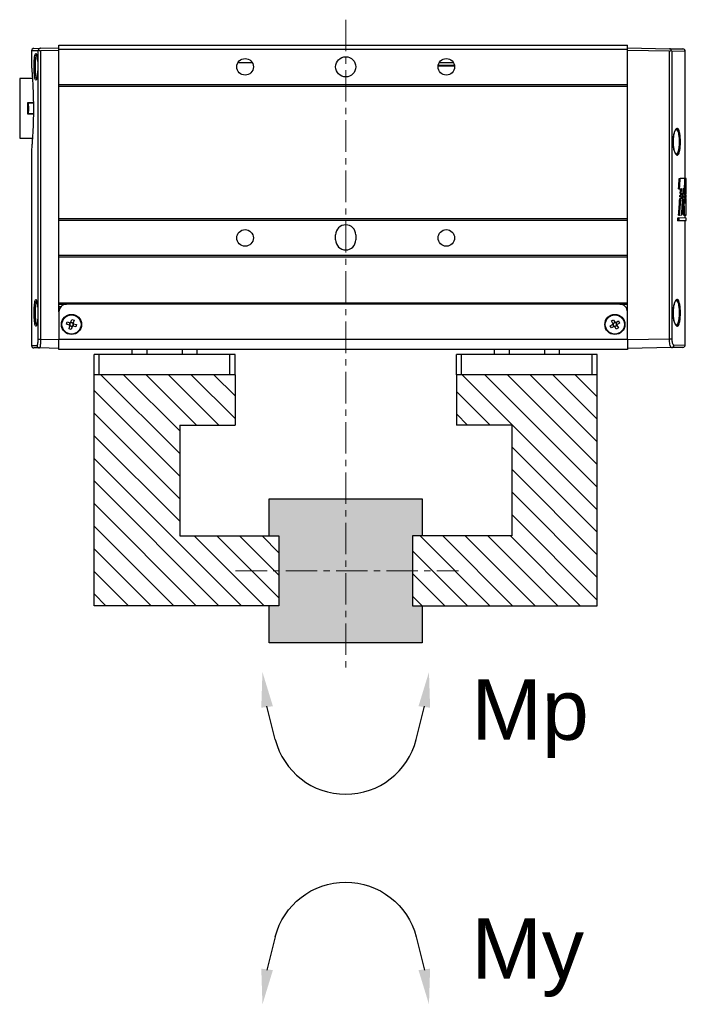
# Model space of a CAD drawing. Header units: inches. Extents: x 0 to 5766, y -2164 to 1330.
# Tile 36 of 210: x 2730 to 2862, y 598 to 794. Entities that reach past the tile are written whole.
import ezdxf

# ---------------------------------------------------------------- set-up
doc = ezdxf.new("R2010")
doc.units = ezdxf.units.IN
doc.header["$MEASUREMENT"] = 0
doc.linetypes.add('CENTER', pattern=[2, 1.25, -0.25, 0.25, -0.25])
for name, color, linetype, lineweight in [('AM_5', 3, 'Continuous', 15), ('AM_7', 4, 'CENTER', 15), ('AM_8', 1, 'Continuous', 15)]:
    doc.layers.add(name, color=color, linetype=linetype, lineweight=lineweight)
doc.styles.get("Standard").update_dxf_attribs({"font": 'arial.ttf'})
pattern_1 = [(315, (2970.9724, 1971.4644), (2.245064, 2.245064), [])]

# ---------------------------------------------------------------- blocks, each defined once
blk = doc.blocks.new('CHS2B-S40_正')
at = {"color": 7, "linetype": 'Continuous', "lineweight": 25}
for p, q in [((3014.88, 4255.37), (3014.88, 4251.37)), ((3014.88, 4255.37), (3015.88, 4255.37)), ((3015.88, 4255.37), (3015.88, 4251.37)), ((3015.88, 4255.37), (3041.88, 4255.37)), ((3041.88, 4255.37), (3041.88, 4251.37)), ((3041.88, 4255.37), (3042.88, 4255.37)), ((3042.88, 4255.37), (3042.88, 4251.37)), ((3086.88, 4255.37), (3086.88, 4251.37)), ((3086.88, 4255.37), (3087.88, 4255.37)), ((3087.88, 4255.37), (3087.88, 4251.37)), ((3087.88, 4255.37), (3113.88, 4255.37)), ((3113.88, 4255.37), (3113.88, 4251.37)), ((3113.88, 4255.37), (3114.88, 4255.37)), ((3114.88, 4255.37), (3114.88, 4251.37)), ((3014.88, 4251.37), (3015.88, 4251.37)), ((3015.88, 4251.37), (3041.88, 4251.37)), ((3022.38, 4251.37), (3022.38, 4250.37)), ((3035.38, 4250.37), (3035.38, 4251.37)), ((3041.88, 4251.37), (3042.88, 4251.37)), ((3086.88, 4251.37), (3087.88, 4251.37)), ((3087.88, 4251.37), (3113.88, 4251.37)), ((3094.38, 4251.37), (3094.38, 4250.37)), ((3107.38, 4250.37), (3107.38, 4251.37)), ((3113.88, 4251.37), (3114.88, 4251.37)), ((2997.38, 4249.42), (2997.38, 4224.72)), ((2997.87, 4249.92), (3000.11, 4249.96)), ((3000.11, 4249.96), (3008.88, 4250.12)), ((3008.88, 4248.37), (3008.88, 4250.37)), ((3008.88, 4250.37), (3121.88, 4250.37)), ((3121.88, 4250.37), (3121.88, 4248.37)), ((3121.88, 4250.12), (3125.74, 4250.05)), ((3125.74, 4250.05), (3126.84, 4250.03)), ((3127.33, 4210.68), (3127.33, 4249.53)), ((3000.54, 4248.22), (3000.08, 4248.22)), ((3000.08, 4191.06), (3000.08, 4248.22)), ((3008.88, 4248.37), (3000.54, 4248.22)), ((3000.54, 4248.22), (3000.54, 4191.06)), ((3008.88, 4248.37), (3008.88, 4242.87)), ((3008.88, 4248.37), (3121.88, 4248.37)), ((3125.53, 4248.3), (3121.88, 4248.37)), ((3121.88, 4242.87), (3121.88, 4248.37)), ((3126.01, 4248.3), (3125.53, 4248.3)), ((3125.53, 4190.98), (3125.53, 4248.3)), ((3126.01, 4248.3), (3126.01, 4190.98)), ((3010.44, 4245.09), (3010.94, 4245.39)), ((3010.69, 4244.68), (3010.44, 4245.09)), ((3010.69, 4246.06), (3011.11, 4246.31)), ((3010.99, 4245.56), (3010.69, 4246.06)), ((3011.19, 4244.97), (3010.69, 4244.68)), ((3011.05, 4245.23), (3010.96, 4245.39)), ((3011, 4245.55), (3011.16, 4245.64)), ((3011.11, 4246.31), (3011.4, 4245.8)), ((3011.2, 4244.98), (3011.11, 4245.14)), ((3011.25, 4245.7), (3011.41, 4245.79)), ((3011.52, 4245.04), (3011.35, 4244.94)), ((3011.66, 4244.43), (3011.36, 4244.93)), ((3011.56, 4245.75), (3011.66, 4245.59)), ((3011.58, 4245.76), (3012.08, 4246.06)), ((3011.77, 4245.19), (3011.61, 4245.09)), ((3012.07, 4244.67), (3011.66, 4244.43)), ((3011.71, 4245.5), (3011.81, 4245.34)), ((3011.78, 4245.17), (3012.07, 4244.67)), ((3012.32, 4245.64), (3011.82, 4245.35)), ((3012.08, 4246.06), (3012.32, 4245.64)), ((3118.4, 4245.41), (3118.54, 4245.87)), ((3118.96, 4245.24), (3118.4, 4245.41)), ((3118.54, 4245.87), (3119.1, 4245.7)), ((3118.88, 4244.52), (3119.05, 4245.08)), ((3118.98, 4245.24), (3119.03, 4245.42)), ((3119.23, 4245.04), (3119.05, 4245.1)), ((3119.06, 4245.52), (3119.11, 4245.7)), ((3119.25, 4245.77), (3119.43, 4245.72)), ((3119.26, 4245.79), (3119.42, 4246.35)), ((3119.51, 4244.96), (3119.33, 4245.01)), ((3119.51, 4244.94), (3119.34, 4244.39)), ((3119.42, 4246.35), (3119.88, 4246.21)), ((3119.53, 4245.69), (3119.71, 4245.64)), ((3119.7, 4245.22), (3119.65, 4245.04)), ((3120.22, 4244.87), (3119.67, 4245.03)), ((3119.88, 4246.21), (3119.72, 4245.65)), ((3119.79, 4245.5), (3119.73, 4245.32)), ((3119.8, 4245.49), (3120.36, 4245.33)), ((3120.36, 4245.33), (3120.22, 4244.87)), ((3126.36, 4245.54), (3126.36, 4245.55)), ((2999.72, 4244.16), (2999.76, 4243.84)), ((3008.88, 4242.87), (3008.88, 4241.32)), ((3119.34, 4244.39), (3118.88, 4244.52)), ((3121.88, 4242.87), (3121.88, 4241.32)), ((3009.06, 4242.17), (3008.88, 4242.17)), ((3010.38, 4241.37), (3008.88, 4241.37)), ((3008.88, 4241.32), (3008.88, 4241.07)), ((3121.88, 4241.07), (3008.88, 4241.07)), ((3008.88, 4241.07), (3008.88, 4231.92)), ((3010.38, 4241.37), (3120.38, 4241.37)), ((3121.88, 4241.37), (3120.38, 4241.37)), ((3121.5, 4241.87), (3121.88, 4241.87)), ((3121.88, 4241.32), (3121.88, 4241.07)), ((3121.88, 4241.07), (3121.88, 4231.92)), ((3126.36, 4240.59), (3126.36, 4240.59)), ((3121.88, 4231.92), (3008.88, 4231.92)), ((3008.88, 4231.92), (3008.88, 4231.62)), ((3121.88, 4231.62), (3008.88, 4231.62)), ((3008.88, 4231.62), (3008.88, 4224.62)), ((3121.88, 4231.92), (3121.88, 4231.62)), ((3121.88, 4231.62), (3121.88, 4224.62)), ((3062.88, 4227.57), (3062.88, 4228.57)), ((3066.88, 4228.57), (3066.88, 4227.57)), ((2998.64, 4224.74), (2997.18, 4224.72)), ((2997.18, 4224.72), (2997.18, 4224.22)), ((2997.18, 4224.22), (2998.64, 4224.19)), ((2997.24, 4223.6), (2997.18, 4223.6)), ((2997.49, 4223.66), (2997.24, 4223.65)), ((2997.38, 4224.21), (2997.38, 4223.66)), ((2997.7, 4223.66), (2997.49, 4223.66)), ((2998.52, 4223.62), (2998.1, 4223.61)), ((2998.73, 4223.63), (2998.52, 4223.62)), ((2998.85, 4224.75), (2998.64, 4224.74)), ((2998.64, 4224.19), (2998.64, 4224.74)), ((2998.85, 4224.19), (2998.64, 4224.19)), ((2998.85, 4224.75), (2998.85, 4224.19)), ((3121.88, 4224.62), (3008.88, 4224.62)), ((3008.88, 4224.62), (3008.88, 4224.32)), ((3121.88, 4224.32), (3008.88, 4224.32)), ((3008.88, 4224.32), (3008.88, 4197.99)), ((3121.88, 4224.62), (3121.88, 4224.32)), ((3121.88, 4224.32), (3121.88, 4197.99)), ((2997.26, 4221.35), (2997.37, 4221.35)), ((2997.61, 4221.89), (2997.62, 4222.55)), ((2997.81, 4221.89), (2997.61, 4221.89)), ((2997.82, 4222.55), (2997.62, 4222.55)), ((2997.82, 4222.55), (2997.81, 4221.89)), ((2997.18, 4220.48), (2997.24, 4220.48)), ((2997.24, 4220.14), (2997.18, 4220.14)), ((2997.18, 4219.8), (2997.23, 4219.8)), ((2997.23, 4219.48), (2997.18, 4219.48)), ((2997.18, 4219.33), (2997.18, 4216.51)), ((2997.38, 4220.34), (2997.2, 4220.34)), ((2997.38, 4219.66), (2997.2, 4219.66)), ((2997.32, 4219.8), (2997.23, 4219.8)), ((2997.32, 4219.48), (2997.23, 4219.48)), ((2997.34, 4220.47), (2997.24, 4220.48)), ((2997.33, 4220.14), (2997.24, 4220.14)), ((2997.32, 4219.8), (2997.52, 4219.79)), ((2997.51, 4219.49), (2997.32, 4219.48)), ((2997.54, 4220.14), (2997.33, 4220.14)), ((2997.34, 4220.47), (2997.55, 4220.47)), ((2997.38, 4220.47), (2997.38, 4220.14)), ((2997.38, 4219.79), (2997.38, 4219.48)), ((2997.72, 4219.49), (2997.51, 4219.49)), ((2997.72, 4219.79), (2997.52, 4219.79)), ((2997.74, 4220.15), (2997.54, 4220.14)), ((2997.75, 4220.47), (2997.55, 4220.47)), ((2998.2, 4219.36), (2997.84, 4219.35)), ((2997.86, 4219.65), (2998.22, 4219.64)), ((2998.25, 4220.02), (2997.88, 4220.01)), ((2997.9, 4220.33), (2998.27, 4220.32)), ((2998.4, 4219.36), (2998.2, 4219.36)), ((2998.43, 4219.64), (2998.22, 4219.64)), ((2998.45, 4220.02), (2998.25, 4220.02)), ((2998.48, 4220.32), (2998.27, 4220.32)), ((2997.3, 4218.6), (2997.22, 4218.59)), ((2997.5, 4217.51), (2997.44, 4217.51)), ((2997.79, 4218.37), (2997.53, 4218.37)), ((2998.53, 4218.39), (2998.13, 4218.38)), ((2998.74, 4218.39), (2998.53, 4218.39)), ((2997.18, 4216.36), (2997.31, 4216.36)), ((2997.46, 4216.35), (2997.31, 4216.36)), ((2997.38, 4216.35), (2997.38, 4191.11)), ((2997.46, 4216.35), (2998.37, 4216.34)), ((2998.58, 4216.33), (2998.37, 4216.34)), ((2999.72, 4210.16), (2999.76, 4209.84)), ((3127.33, 4210.68), (3127.33, 4210.68)), ((3127.33, 4210.62), (3127.33, 4210.66)), ((3129.68, 4208.37), (3127.15, 4208.37)), ((3129.68, 4202.42), (3129.68, 4208.37)), ((3126.97, 4203.57), (3128.08, 4203.57)), ((3128.08, 4203.57), (3128.08, 4201.27)), ((3127.91, 4203.42), (3126.96, 4203.42)), ((3129.68, 4196.47), (3129.68, 4202.42)), ((3126.96, 4201.42), (3127.91, 4201.42)), ((3128.08, 4201.27), (3126.97, 4201.27)), ((3121.88, 4197.99), (3008.88, 4197.99)), ((3008.88, 4197.99), (3008.88, 4197.69)), ((3121.88, 4197.69), (3008.88, 4197.69)), ((3008.88, 4197.69), (3008.88, 4190.69)), ((3121.88, 4197.99), (3121.88, 4197.69)), ((3121.88, 4197.69), (3121.88, 4190.69)), ((3126.37, 4196.64), (3126.38, 4196.65)), ((3127.15, 4196.47), (3129.68, 4196.47)), ((3043.23, 4194.07), (3046.53, 4194.07)), ((3046.5, 4193.87), (3043.26, 4193.87)), ((3043.57, 4195.16), (3043.57, 4195.16)), ((3046.2, 4195.16), (3046.2, 4195.16)), ((3083.57, 4195.16), (3083.57, 4195.16)), ((3086.2, 4195.16), (3086.2, 4195.16)), ((3127.33, 4191), (3127.33, 4194.18)), ((3000.54, 4190.56), (2997.87, 4190.61)), ((3000.54, 4191.06), (3008.88, 4190.92)), ((3008.88, 4190.42), (3000.54, 4190.56)), ((3121.88, 4190.69), (3008.88, 4190.69)), ((3008.88, 4190.69), (3008.88, 4189.87)), ((3121.88, 4189.87), (3008.88, 4189.87)), ((3121.88, 4190.92), (3125.53, 4190.98)), ((3121.88, 4190.69), (3121.88, 4189.87)), ((3125.53, 4190.48), (3121.88, 4190.42)), ((3126.84, 4190.5), (3125.53, 4190.48)), ((3126.37, 4191.69), (3126.37, 4191.69))]:
    blk.add_line(p, q, dxfattribs=at)
at = {"color": 8, "linetype": 'Continuous', "lineweight": 25}
for p, q in [((3025.38, 4250.37), (3025.38, 4251.37)), ((3032.38, 4250.37), (3032.38, 4251.37)), ((3097.38, 4250.37), (3097.38, 4251.37)), ((3104.38, 4250.37), (3104.38, 4251.37)), ((2999.64, 4249.46), (2997.38, 4249.42)), ((3127.33, 4249.53), (3126.22, 4249.55)), ((3127.33, 4210.63), (3127.33, 4210.68)), ((2997.38, 4191.11), (3000.08, 4191.06)), ((3126.01, 4190.98), (3127.33, 4191))]:
    blk.add_line(p, q, dxfattribs=at)
at = {"color": 7, "linetype": 'Continuous', "lineweight": 25}
for centre, radius in [((3011.38, 4245.37), 2), ((3011.38, 4245.37), 1.9), ((3119.38, 4245.37), 2), ((3119.38, 4245.37), 1.9), ((3044.88, 4228.17), 1.65), ((3084.88, 4228.17), 1.65), ((3044.88, 4194.17), 1.65), ((3064.88, 4194.17), 2), ((3084.88, 4194.17), 1.65)]:
    blk.add_circle(centre, radius, dxfattribs=at)
for centre, radius, start, end in [((2997.88, 4249.42), 0.5, 91, 180.8614), ((3000.13, 4249.48), 0.488, 92.4564, 181.4964), ((3125.72, 4249.55), 0.497, 359.6321, 88.6561), ((3126.83, 4249.53), 0.5, 0.8442, 89), ((3011.38, 4245.37), 0.439, 153.6557, 177.4445), ((3011.38, 4245.37), 0.356, 163.0125, 168.0878), ((3011.38, 4245.37), 0.355, 168.0878, 202.1676), ((3011.38, 4245.37), 0.356, 128.9326, 163.0125), ((3011.38, 4245.37), 0.355, 202.1676, 218.9326), ((3011.38, 4245.37), 0.355, 218.9326, 253.0125), ((3011.38, 4245.37), 0.356, 112.1676, 128.9326), ((3011.38, 4245.37), 0.439, 243.6557, 267.4445), ((3011.38, 4245.37), 0.356, 78.0878, 112.1676), ((3011.38, 4245.37), 0.355, 253.0125, 258.0878), ((3011.38, 4245.37), 0.355, 258.0878, 292.1676), ((3011.38, 4245.37), 0.439, 63.6557, 87.4445), ((3011.38, 4245.37), 0.355, 73.0125, 78.0878), ((3011.38, 4245.37), 0.356, 38.9326, 73.0125), ((3011.38, 4245.37), 0.355, 292.1676, 308.9326), ((3011.38, 4245.37), 0.355, 308.9326, 343.0125), ((3011.38, 4245.37), 0.356, 22.1676, 38.9326), ((3011.38, 4245.37), 0.355, 348.0878, 22.1676), ((3011.38, 4245.37), 0.355, 343.0125, 348.0878), ((3011.38, 4245.37), 0.439, 333.6557, 357.4445), ((3119.38, 4245.37), 0.439, 196.6374, 220.4261), ((3119.38, 4245.37), 0.355, 155.1493, 171.9143), ((3119.38, 4245.37), 0.355, 171.9143, 205.9941), ((3119.38, 4245.37), 0.356, 121.0694, 155.1493), ((3119.38, 4245.37), 0.355, 205.9941, 211.0694), ((3119.38, 4245.37), 0.355, 211.0694, 245.1493), ((3119.38, 4245.37), 0.439, 106.6374, 130.4261), ((3119.38, 4245.37), 0.356, 115.9941, 121.0694), ((3119.38, 4245.37), 0.356, 81.9143, 115.9941), ((3119.38, 4245.37), 0.355, 245.1493, 261.9143), ((3119.38, 4245.37), 0.355, 261.9143, 295.9941), ((3119.38, 4245.37), 0.356, 65.1493, 81.9143), ((3119.38, 4245.37), 0.439, 286.6374, 310.4261), ((3119.38, 4245.37), 0.356, 31.0694, 65.1493), ((3119.38, 4245.37), 0.355, 295.9941, 301.0694), ((3119.38, 4245.37), 0.355, 301.0694, 335.1493), ((3119.38, 4245.37), 0.355, 25.9941, 31.0694), ((3119.38, 4245.37), 0.356, 351.9143, 25.9941), ((3119.38, 4245.37), 0.356, 335.1493, 351.9143), ((3119.38, 4245.37), 0.439, 16.6374, 40.4261), ((3010.38, 4242.87), 1.5, 180, 270), ((3120.38, 4242.87), 1.5, 270, 0), ((3064.88, 4228.57), 2, 0, 180), ((3064.88, 4227.57), 2, 180, 0), ((2997.88, 4191.11), 0.5, 180.9065, 269), ((3126.83, 4191), 0.5, 271, 0.9872)]:
    blk.add_arc(centre, radius, start, end, dxfattribs=at)
for centre, major_axis, ratio, start_param, end_param in [((3011.34, 4245.34), (0.269, 0.159), 0.990116, 2.973204, 3.309981), ((3011.36, 4245.4), (-0.159, 0.269), 0.990116, 6.114797, 6.451574), ((3011.4, 4245.33), (-0.159, 0.269), 0.990116, 2.973204, 3.309981), ((3011.42, 4245.39), (0.269, 0.159), 0.990116, 6.114797, 6.451574), ((3119.34, 4245.38), (0.3, -0.089), 0.990116, 2.973204, 3.309981), ((3119.37, 4245.32), (0.089, 0.3), 0.990116, 2.973204, 3.309981), ((3119.39, 4245.41), (0.089, 0.3), 0.990116, 6.114797, 6.451574), ((3119.42, 4245.35), (0.3, -0.089), 0.990116, 6.114797, 6.451574), ((3043.13, 4221.84), (-0.94, 142.85), 0.321589, 1.556351, 1.568613), ((3043.13, 4197.72), (0.94, 142.85), 0.321589, 1.390618, 1.413971), ((3043.13, 4186.82), (-0.94, 142.85), 0.321589, 1.308143, 1.331987), ((3043.13, 4186.82), (-0.94, 142.23), 0.321589, 1.306951, 1.330958), ((3043.13, 4221.86), (0.94, 142.85), 0.321589, 1.568021, 1.58257), ((3043.13, 4210.61), (-0.94, 141.58), 0.324488, 1.492652, 1.498875), ((3043.13, 4211.25), (0.94, 141.58), 0.324488, 1.501553, 1.507773), ((3043.13, 4199.83), (-0.94, 142.85), 0.321589, 1.413631, 1.423685), ((3043.13, 4199.83), (-0.94, 142.23), 0.321589, 1.412953, 1.423072), ((3043.13, 4221.93), (0.94, 141.58), 0.324488, 1.585606, 1.588005), ((3043.13, 4221.95), (0.94, 142.85), 0.321589, 1.590191, 1.591246), ((3043.13, 4221.84), (-0.94, 142.85), 0.321589, 1.578206, 1.579167), ((3043.13, 4217.96), (0.85, 223.22), 0.205816, 1.563359, 1.563974), ((3043.13, 4210.53), (-0.94, 142.85), 0.321589, 1.505983, 1.512206), ((3043.13, 4210.69), (-0.94, 141.58), 0.324488, 1.501839, 1.504256), ((3043.13, 4211.18), (0.94, 142.85), 0.321589, 1.514734, 1.520956), ((3043.13, 4211.25), (0.94, 141.58), 0.324488, 1.510138, 1.512578), ((3043.13, 4199.76), (-0.94, 142.85), 0.321589, 1.430139, 1.444066), ((3043.13, 4200.01), (-0.94, 141.58), 0.324488, 1.425961, 1.428471), ((3043.13, 4199.76), (-0.94, 142.23), 0.321589, 1.429504, 1.437437), ((3043.13, 4200.01), (-0.94, 140.96), 0.324488, 1.425308, 1.427879), ((3043.13, 4197.83), (0.94, 142.85), 0.321589, 1.421675, 1.428616), ((3043.13, 4197.96), (0.94, 141.58), 0.324488, 1.416587, 1.419188), ((3043.13, 4186.94), (-0.94, 142.85), 0.321589, 1.339718, 1.346764), ((3043.13, 4187.18), (-0.94, 141.58), 0.324488, 1.334527, 1.337259), ((3043.13, 4186.94), (-0.94, 142.23), 0.321589, 1.338673, 1.345751), ((3043.13, 4187.18), (-0.94, 140.96), 0.324488, 1.333458, 1.336255), ((3043.13, 4203.45), (0.94, 141.69), 0.324235, 1.467493, 1.48179), ((3043.13, 4181.74), (-0.94, 141.69), 0.324235, 1.307008, 1.321952), ((3043.13, 4181.74), (-0.94, 141.07), 0.324235, 1.305811, 1.320878), ((3000.55, 4190.56), (-0.358, 0.361), 0.965693, 5.50215, 6.366578), ((3125.52, 4190.48), (0.355, 0.365), 0.965693, 6.09596, 7.055493)]:
    blk.add_ellipse(centre, major_axis=major_axis, ratio=ratio, start_param=start_param, end_param=end_param, dxfattribs=at)
for points, knots in [([(3000.08, 4248.22), (3000.08, 4248.29), (3000.07, 4248.5), (3000.03, 4248.84), (2999.93, 4249.19), (2999.79, 4249.42), (2999.69, 4249.45), (2999.64, 4249.46)], [0, 0, 0, 0, 0.100712, 0.310835, 0.535429, 0.767557, 1, 1, 1, 1]), ([(3000.11, 4249.96), (3000.16, 4249.94), (3000.25, 4249.9), (3000.39, 4249.57), (3000.49, 4249.09), (3000.53, 4248.61), (3000.54, 4248.32), (3000.54, 4248.22)], [0, 0, 0, 0, 0.228462, 0.458369, 0.683803, 0.897275, 1, 1, 1, 1]), ([(3125.53, 4248.3), (3125.53, 4248.35), (3125.53, 4248.45), (3125.53, 4248.59), (3125.54, 4248.73), (3125.54, 4248.87), (3125.55, 4249.05), (3125.56, 4249.22), (3125.58, 4249.38), (3125.59, 4249.53), (3125.61, 4249.66), (3125.63, 4249.77), (3125.64, 4249.84), (3125.66, 4249.91), (3125.67, 4249.96), (3125.69, 4250), (3125.71, 4250.03), (3125.72, 4250.05), (3125.73, 4250.05), (3125.74, 4250.05)], [0, 0, 0, 0, 0.051798, 0.103952, 0.157226, 0.210886, 0.262614, 0.367788, 0.421354, 0.473287, 0.578865, 0.632629, 0.685242, 0.738214, 0.792314, 0.846802, 0.884772, 0.961351, 1, 1, 1, 1]), ([(3126.22, 4249.55), (3126.22, 4249.55), (3126.21, 4249.55), (3126.19, 4249.54), (3126.17, 4249.51), (3126.16, 4249.49), (3126.14, 4249.45), (3126.13, 4249.4), (3126.11, 4249.35), (3126.1, 4249.29), (3126.08, 4249.23), (3126.07, 4249.15), (3126.06, 4249.07), (3126.05, 4248.96), (3126.03, 4248.84), (3126.03, 4248.71), (3126.02, 4248.58), (3126.01, 4248.44), (3126.01, 4248.34), (3126.01, 4248.3)], [0, 0, 0, 0, 0.038217, 0.115279, 0.154163, 0.207027, 0.260241, 0.314565, 0.369275, 0.421241, 0.473552, 0.526958, 0.580748, 0.63228, 0.737072, 0.790462, 0.841929, 0.946633, 1, 1, 1, 1]), ([(2999.81, 4243.32), (2999.81, 4243.21), (2999.82, 4242.81), (2999.77, 4242.13), (2999.63, 4241.37), (2999.42, 4240.78), (2999.17, 4240.42), (2998.91, 4240.36), (2998.68, 4240.63), (2998.5, 4241.18), (2998.4, 4241.87), (2998.35, 4242.62), (2998.34, 4243.41), (2998.4, 4244.26), (2998.51, 4244.99), (2998.68, 4245.51), (2998.91, 4245.76), (2999.16, 4245.72), (2999.42, 4245.36), (2999.64, 4244.72), (2999.77, 4243.99), (2999.8, 4243.5), (2999.81, 4243.32)], [0, 0, 0, 0, 0.019842, 0.069952, 0.120224, 0.172425, 0.227195, 0.283756, 0.340448, 0.39587, 0.449602, 0.483074, 0.534639, 0.586219, 0.638007, 0.690579, 0.744435, 0.799843, 0.856453, 0.912995, 0.967697, 1, 1, 1, 1]), ([(2999.19, 4245.53), (2999.19, 4245.53), (2999.19, 4245.53), (2999.23, 4245.52), (2999.33, 4245.41), (2999.43, 4245.22), (2999.54, 4244.94), (2999.64, 4244.61), (2999.69, 4244.34), (2999.71, 4244.21)], [0, 0, 0, 0, 0.071744, 0.217827, 0.373078, 0.524404, 0.685353, 0.847546, 1, 1, 1, 1]), ([(3011.03, 4245.44), (3011.03, 4245.44), (3011, 4245.42), (3010.97, 4245.4), (3010.95, 4245.39), (3010.94, 4245.39)], [0, 0, 0, 0, 0.2084, 0.873928, 1, 1, 1, 1]), ([(3010.99, 4245.56), (3010.99, 4245.56), (3011, 4245.53), (3011.02, 4245.5), (3011.04, 4245.48), (3011.04, 4245.47)], [0, 0, 0, 0, 0.126072, 0.7916, 1, 1, 1, 1]), ([(3011.19, 4244.97), (3011.19, 4244.97), (3011.21, 4244.99), (3011.24, 4245.01), (3011.27, 4245.02), (3011.28, 4245.03)], [0, 0, 0, 0, 0.126072, 0.7916, 1, 1, 1, 1]), ([(3011.31, 4245.02), (3011.31, 4245.01), (3011.33, 4244.98), (3011.35, 4244.95), (3011.36, 4244.93), (3011.36, 4244.93)], [0, 0, 0, 0, 0.2084, 0.873928, 1, 1, 1, 1]), ([(3011.46, 4245.71), (3011.45, 4245.72), (3011.43, 4245.75), (3011.42, 4245.78), (3011.4, 4245.8), (3011.4, 4245.8)], [0, 0, 0, 0, 0.2084, 0.873928, 1, 1, 1, 1]), ([(3011.58, 4245.76), (3011.57, 4245.76), (3011.55, 4245.74), (3011.52, 4245.73), (3011.49, 4245.71), (3011.49, 4245.71)], [0, 0, 0, 0, 0.126072, 0.7916, 1, 1, 1, 1]), ([(3011.78, 4245.17), (3011.77, 4245.17), (3011.76, 4245.2), (3011.74, 4245.23), (3011.73, 4245.26), (3011.72, 4245.26)], [0, 0, 0, 0, 0.126072, 0.7916, 1, 1, 1, 1]), ([(3011.73, 4245.29), (3011.74, 4245.3), (3011.76, 4245.31), (3011.79, 4245.33), (3011.82, 4245.34), (3011.82, 4245.35)], [0, 0, 0, 0, 0.2084, 0.873928, 1, 1, 1, 1]), ([(3118.96, 4245.24), (3118.96, 4245.24), (3118.99, 4245.23), (3119.02, 4245.22), (3119.05, 4245.21), (3119.06, 4245.21)], [0, 0, 0, 0, 0.126072, 0.7916, 1, 1, 1, 1]), ([(3119.08, 4245.18), (3119.08, 4245.18), (3119.07, 4245.14), (3119.06, 4245.11), (3119.05, 4245.09), (3119.05, 4245.08)], [0, 0, 0, 0, 0.2084, 0.873928, 1, 1, 1, 1]), ([(3119.2, 4245.67), (3119.19, 4245.67), (3119.16, 4245.68), (3119.13, 4245.69), (3119.1, 4245.7), (3119.1, 4245.7)], [0, 0, 0, 0, 0.2084, 0.873928, 1, 1, 1, 1]), ([(3119.26, 4245.79), (3119.25, 4245.78), (3119.25, 4245.76), (3119.24, 4245.72), (3119.23, 4245.69), (3119.23, 4245.69)], [0, 0, 0, 0, 0.126072, 0.7916, 1, 1, 1, 1]), ([(3119.51, 4244.94), (3119.51, 4244.95), (3119.52, 4244.97), (3119.53, 4245.01), (3119.54, 4245.04), (3119.54, 4245.05)], [0, 0, 0, 0, 0.126072, 0.7916, 1, 1, 1, 1]), ([(3119.57, 4245.06), (3119.57, 4245.06), (3119.6, 4245.05), (3119.64, 4245.04), (3119.66, 4245.03), (3119.67, 4245.03)], [0, 0, 0, 0, 0.2084, 0.873928, 1, 1, 1, 1]), ([(3119.69, 4245.55), (3119.69, 4245.56), (3119.7, 4245.59), (3119.71, 4245.62), (3119.72, 4245.65), (3119.72, 4245.65)], [0, 0, 0, 0, 0.2084, 0.873928, 1, 1, 1, 1]), ([(3119.8, 4245.49), (3119.8, 4245.49), (3119.77, 4245.5), (3119.74, 4245.51), (3119.71, 4245.52), (3119.7, 4245.52)], [0, 0, 0, 0, 0.126072, 0.7916, 1, 1, 1, 1]), ([(3126.39, 4240.5), (3126.36, 4240.55), (3126.29, 4240.67), (3126.18, 4241.2), (3126.11, 4241.86), (3126.07, 4242.6), (3126.06, 4243.39), (3126.1, 4244.25), (3126.19, 4244.97), (3126.29, 4245.47), (3126.36, 4245.58), (3126.39, 4245.63)], [0, 0, 0, 0, 0.094196, 0.219589, 0.344151, 0.42232, 0.543668, 0.665029, 0.786805, 0.910016, 1, 1, 1, 1]), ([(2999.8, 4243.28), (2999.8, 4243.23), (2999.81, 4243.02), (2999.79, 4242.66), (2999.76, 4242.2), (2999.69, 4241.77), (2999.6, 4241.39), (2999.5, 4241.06), (2999.38, 4240.82), (2999.28, 4240.66), (2999.19, 4240.6), (2999.19, 4240.6), (2999.19, 4240.6)], [0, 0, 0, 0, 0.033478, 0.142331, 0.250419, 0.359359, 0.468801, 0.579272, 0.690309, 0.799313, 0.904337, 1, 1, 1, 1]), ([(2997.24, 4223.65), (2997.23, 4223.6), (2997.22, 4223.48), (2997.2, 4223.09), (2997.2, 4222.74), (2997.19, 4222.55)], [0, 0, 0, 0, 0.3275576, 0.6584794, 1, 1, 1, 1]), ([(2997.62, 4222.55), (2997.62, 4222.65), (2997.62, 4222.87), (2997.61, 4223.18), (2997.58, 4223.43), (2997.54, 4223.61), (2997.51, 4223.66), (2997.5, 4223.66), (2997.49, 4223.66)], [0, 0, 0, 0, 0.184057, 0.379562, 0.575655, 0.773408, 0.97276, 1, 1, 1, 1]), ([(2997.7, 4223.66), (2997.71, 4223.65), (2997.74, 4223.63), (2997.78, 4223.46), (2997.81, 4223.21), (2997.82, 4222.89), (2997.82, 4222.67), (2997.82, 4222.55)], [0, 0, 0, 0, 0.1996413, 0.399745, 0.5994184, 0.7975707, 1, 1, 1, 1]), ([(2997.31, 4216.36), (2997.33, 4216.4), (2997.36, 4216.48), (2997.4, 4216.85), (2997.43, 4217.22), (2997.44, 4217.46), (2997.44, 4217.51)], [0, 0, 0, 0, 0.3015107, 0.6050395, 0.9083093, 1, 1, 1, 1]), ([(2997.18, 4216.51), (2997.18, 4216.49), (2997.18, 4216.4), (2997.18, 4216.37), (2997.18, 4216.36), (2997.18, 4216.36)], [0, 0, 0, 0, 0.21679, 0.900308, 1, 1, 1, 1]), ([(2999.81, 4209.32), (2999.81, 4209.21), (2999.82, 4208.81), (2999.77, 4208.13), (2999.63, 4207.37), (2999.42, 4206.78), (2999.17, 4206.42), (2998.91, 4206.36), (2998.68, 4206.63), (2998.5, 4207.18), (2998.4, 4207.87), (2998.35, 4208.62), (2998.34, 4209.41), (2998.4, 4210.26), (2998.51, 4210.99), (2998.68, 4211.51), (2998.91, 4211.76), (2999.16, 4211.72), (2999.42, 4211.36), (2999.64, 4210.72), (2999.77, 4209.99), (2999.8, 4209.5), (2999.81, 4209.32)], [0, 0, 0, 0, 0.019842, 0.069952, 0.120224, 0.172425, 0.227195, 0.283756, 0.340448, 0.39587, 0.449602, 0.483074, 0.534639, 0.586219, 0.638007, 0.690579, 0.744435, 0.799843, 0.856453, 0.912995, 0.967697, 1, 1, 1, 1]), ([(2999.19, 4211.53), (2999.19, 4211.53), (2999.19, 4211.53), (2999.23, 4211.52), (2999.33, 4211.41), (2999.43, 4211.22), (2999.54, 4210.94), (2999.64, 4210.61), (2999.69, 4210.34), (2999.71, 4210.21)], [0, 0, 0, 0, 0.071744, 0.217827, 0.373078, 0.524404, 0.685353, 0.847546, 1, 1, 1, 1]), ([(3127.33, 4194.18), (3127.33, 4194.18), (3127.33, 4194.18), (3127.3, 4194.45), (3127.26, 4194.94), (3127.21, 4195.66), (3127.14, 4196.56), (3127.08, 4197.63), (3127.02, 4198.83), (3126.98, 4200.15), (3126.96, 4201.52), (3126.95, 4202.92), (3126.97, 4204.3), (3127.01, 4205.63), (3127.06, 4206.86), (3127.12, 4207.98), (3127.19, 4208.93), (3127.25, 4209.7), (3127.3, 4210.34), (3127.32, 4210.53), (3127.33, 4210.63)], [0, 0, 0, 0, 0.0387, 0.0933, 0.149473, 0.204122, 0.260339, 0.31517, 0.371589, 0.426429, 0.482874, 0.537545, 0.593813, 0.648427, 0.704623, 0.759412, 0.815784, 0.870727, 0.927268, 1, 1, 1, 1]), ([(2999.8, 4209.28), (2999.8, 4209.23), (2999.81, 4209.02), (2999.79, 4208.66), (2999.76, 4208.2), (2999.69, 4207.77), (2999.6, 4207.39), (2999.5, 4207.06), (2999.38, 4206.82), (2999.28, 4206.66), (2999.19, 4206.6), (2999.19, 4206.6), (2999.19, 4206.6)], [0, 0, 0, 0, 0.033478, 0.142331, 0.250419, 0.359359, 0.468801, 0.579272, 0.690309, 0.799313, 0.904337, 1, 1, 1, 1]), ([(3127.91, 4203.42), (3127.9, 4203.18), (3127.89, 4202.69), (3127.9, 4202.02), (3127.9, 4201.59), (3127.91, 4201.42)], [0, 0, 0, 0, 0.361395, 0.729973, 1, 1, 1, 1]), ([(3126.41, 4191.6), (3126.38, 4191.65), (3126.3, 4191.77), (3126.2, 4192.3), (3126.12, 4192.96), (3126.08, 4193.7), (3126.08, 4194.49), (3126.12, 4195.35), (3126.2, 4196.07), (3126.31, 4196.57), (3126.38, 4196.69), (3126.41, 4196.73)], [0, 0, 0, 0, 0.094601, 0.219839, 0.34426, 0.422345, 0.543599, 0.664866, 0.786544, 0.909638, 1, 1, 1, 1]), ([(3043.44, 4193.37), (3043.67, 4193.37), (3043.9, 4193.37), (3044.38, 4193.37), (3044.63, 4193.37), (3045.15, 4193.37), (3045.39, 4193.37), (3045.87, 4193.37), (3046.1, 4193.37), (3046.32, 4193.37)], [0, 0, 0, 0, 0.25, 0.25, 0.5, 0.5, 0.75, 0.75, 1, 1, 1, 1]), ([(3083.44, 4193.37), (3083.67, 4193.37), (3083.9, 4193.37), (3084.38, 4193.37), (3084.63, 4193.37), (3085.15, 4193.37), (3085.39, 4193.37), (3085.87, 4193.37), (3086.1, 4193.37), (3086.32, 4193.37)], [0, 0, 0, 0, 0.25, 0.25, 0.5, 0.5, 0.75, 0.75, 1, 1, 1, 1]), ([(3000.08, 4191.06), (3000.08, 4191.06), (3000.1, 4191), (3000.13, 4190.95), (3000.16, 4190.89)], [0, 0, 0, 0, 0.018712, 1, 1, 1, 1]), ([(3000.16, 4190.89), (3000.16, 4190.89), (3000.16, 4190.85), (3000.18, 4190.77), (3000.24, 4190.67), (3000.34, 4190.6), (3000.44, 4190.57), (3000.51, 4190.56), (3000.54, 4190.56)], [0, 0, 0, 0, 0.00283, 0.284431, 0.502773, 0.68077, 0.859284, 1, 1, 1, 1]), ([(3125.53, 4190.48), (3125.57, 4190.48), (3125.65, 4190.49), (3125.76, 4190.54), (3125.86, 4190.62), (3125.91, 4190.7), (3125.93, 4190.76), (3125.94, 4190.77)], [0, 0, 0, 0, 0.196489, 0.392893, 0.590837, 0.899183, 1, 1, 1, 1]), ([(3126.01, 4190.98), (3126.01, 4190.98), (3126, 4190.91), (3125.97, 4190.84), (3125.94, 4190.77)], [0, 0, 0, 0, 0.015237, 1, 1, 1, 1])]:
    blk.add_open_spline(points, degree=3, knots=knots, dxfattribs=at)
at = {"color": 8, "linetype": 'Continuous', "lineweight": 25}
for points, knots in [([(2999.18, 4245.5), (2999.15, 4245.51), (2999.04, 4245.54), (2998.88, 4245.31), (2998.7, 4244.85), (2998.59, 4244.17), (2998.54, 4243.38), (2998.54, 4242.65), (2998.59, 4241.96), (2998.69, 4241.32), (2998.87, 4240.82), (2999.04, 4240.59), (2999.16, 4240.62), (2999.18, 4240.63)], [0, 0, 0, 0, 0.038336, 0.146776, 0.252572, 0.356778, 0.46058, 0.564359, 0.63172, 0.739837, 0.851367, 0.965517, 1, 1, 1, 1]), ([(3126.6, 4243.32), (3126.6, 4243.5), (3126.59, 4243.94), (3126.56, 4244.35), (3126.52, 4244.79), (3126.47, 4245.16), (3126.37, 4245.49), (3126.3, 4245.49), (3126.27, 4245.49)], [0, 0, 0, 0, 0.146948, 0.375319, 0.375712, 0.606261, 0.838432, 1, 1, 1, 1]), ([(3126.39, 4245.63), (3126.41, 4245.66), (3126.46, 4245.77), (3126.56, 4245.68), (3126.66, 4245.34), (3126.74, 4244.72), (3126.78, 4244.02), (3126.79, 4243.53), (3126.8, 4243.34)], [0, 0, 0, 0, 0.056729, 0.261655, 0.466183, 0.669238, 0.870648, 1, 1, 1, 1]), ([(3126.33, 4240.66), (3126.33, 4240.66), (3126.38, 4240.67), (3126.46, 4240.95), (3126.54, 4241.48), (3126.59, 4242.21), (3126.61, 4242.86), (3126.6, 4243.23), (3126.6, 4243.32)], [0, 0, 0, 0, 0.0483, 0.268069, 0.486531, 0.704298, 0.922012, 1, 1, 1, 1]), ([(3126.8, 4243.34), (3126.8, 4243.24), (3126.8, 4242.84), (3126.79, 4242.14), (3126.74, 4241.36), (3126.66, 4240.76), (3126.55, 4240.44), (3126.46, 4240.36), (3126.4, 4240.48), (3126.39, 4240.5)], [0, 0, 0, 0, 0.063455, 0.240605, 0.417844, 0.595707, 0.77467, 0.955005, 1, 1, 1, 1]), ([(2999.18, 4211.5), (2999.15, 4211.51), (2999.04, 4211.54), (2998.88, 4211.31), (2998.7, 4210.85), (2998.59, 4210.17), (2998.54, 4209.38), (2998.54, 4208.65), (2998.59, 4207.96), (2998.69, 4207.32), (2998.87, 4206.82), (2999.04, 4206.59), (2999.16, 4206.62), (2999.18, 4206.63)], [0, 0, 0, 0, 0.038336, 0.146776, 0.252572, 0.356778, 0.46058, 0.564359, 0.63172, 0.739837, 0.851367, 0.965517, 1, 1, 1, 1]), ([(3126.61, 4194.42), (3126.61, 4194.6), (3126.6, 4195.04), (3126.57, 4195.45), (3126.53, 4195.89), (3126.48, 4196.25), (3126.4, 4196.55), (3126.35, 4196.56), (3126.34, 4196.56)], [0, 0, 0, 0, 0.1640865, 0.4191377, 0.4195662, 0.6770037, 0.9362282, 1, 1, 1, 1]), ([(3126.41, 4196.73), (3126.42, 4196.76), (3126.47, 4196.88), (3126.57, 4196.78), (3126.67, 4196.44), (3126.75, 4195.82), (3126.8, 4195.12), (3126.8, 4194.63), (3126.81, 4194.44)], [0, 0, 0, 0, 0.055992, 0.261065, 0.465736, 0.668951, 0.870547, 1, 1, 1, 1]), ([(3126.34, 4191.76), (3126.35, 4191.76), (3126.4, 4191.77), (3126.47, 4192.05), (3126.55, 4192.58), (3126.6, 4193.31), (3126.62, 4193.96), (3126.61, 4194.33), (3126.61, 4194.42)], [0, 0, 0, 0, 0.045308, 0.265731, 0.48487, 0.703328, 0.921733, 1, 1, 1, 1]), ([(3126.81, 4194.44), (3126.81, 4194.34), (3126.81, 4193.94), (3126.8, 4193.24), (3126.75, 4192.46), (3126.67, 4191.86), (3126.56, 4191.54), (3126.47, 4191.46), (3126.42, 4191.58), (3126.41, 4191.6)], [0, 0, 0, 0, 0.063534, 0.240835, 0.418224, 0.596227, 0.775309, 0.955741, 1, 1, 1, 1])]:
    blk.add_open_spline(points, degree=3, knots=knots, dxfattribs=at)
blk = doc.blocks.new('23WTEDS')
at = {"color": 3}
for p, q in [((-393.38, 1250.24), (-399.96, 1251.91)), ((-393.38, 1222.26), (-399.96, 1220.59))]:
    blk.add_line(p, q, dxfattribs=at)
blk.add_arc((-396.93, 1236.25), 14.44, 284.2426, 75.7574, dxfattribs=at)
at = {"layer": 'AM_5', "linetype": 'Continuous'}
for points in [[(-399.68, 1253.03), (-399.98, 1250.72), (-406.77, 1252.8)], [(-399.68, 1219.47), (-399.98, 1221.78), (-406.77, 1219.7)]]:
    blk.add_trace(points, dxfattribs=at)

msp = doc.modelspace()

# ---------------------------------------------------------------- hatches: boundary and pattern name
h = msp.add_hatch()
h.set_pattern_fill('ANSI31', color=32, angle=-90, style=0)
h.set_pattern_definition(pattern_1)
h.paths.add_polyline_path([(2781.46, 677.686), (2781.46, 691.561), (2761.755, 691.561), (2761.755, 713.585), (2772.755, 713.585), (2772.755, 723.585), (2744.755, 723.585), (2744.755, 677.686)])
h = msp.add_hatch()
h.set_pattern_fill('ANSI31', color=32, angle=-90, style=0)
h.set_pattern_definition(pattern_1)
h.paths.add_polyline_path([(2816.755, 723.585), (2816.755, 713.585), (2827.755, 713.585), (2827.755, 691.561), (2808.05, 691.561), (2808.05, 677.686), (2844.755, 677.686), (2844.755, 723.585)])
at = {"layer": 'AM_8'}
msp.add_hatch(color=256, dxfattribs=at).paths.add_polyline_path([(2809.944, 691.561), (2809.944, 698.93), (2779.566, 698.93), (2779.566, 691.561), (2781.46, 691.561), (2781.46, 677.686), (2779.566, 677.686), (2779.566, 670.318), (2809.944, 670.318), (2809.944, 677.686), (2808.05, 677.686), (2808.05, 691.561)])

# ---------------------------------------------------------------- linework, layer by layer
at = {"color": 32}
for p, q in [((2744.755, 677.686), (2744.755, 723.585)), ((2772.755, 723.585), (2772.755, 713.585)), ((2816.755, 723.585), (2816.755, 713.585)), ((2844.755, 677.686), (2844.755, 723.585)), ((2761.755, 713.585), (2761.755, 691.561)), ((2761.755, 713.585), (2772.755, 713.585)), ((2827.755, 713.585), (2816.755, 713.585)), ((2827.755, 713.585), (2827.755, 691.561)), ((2761.755, 691.561), (2781.46, 691.561)), ((2781.46, 691.561), (2781.46, 677.686)), ((2827.755, 691.561), (2808.05, 691.561)), ((2808.05, 691.561), (2808.05, 677.686)), ((2809.941, 692.185), (2809.941, 691.561)), ((2781.46, 677.686), (2744.755, 677.686)), ((2808.05, 677.686), (2844.755, 677.686))]:
    msp.add_line(p, q, dxfattribs=at)
at = {"color": 1}
for points in [[(2779.566, 691.561), (2779.566, 698.93), (2809.944, 698.93), (2809.944, 691.561)], [(2809.944, 677.686), (2809.944, 670.318), (2779.566, 670.318), (2779.566, 677.686)]]:
    msp.add_lwpolyline(points, dxfattribs=at)
at = {"layer": 'AM_7', "ltscale": 5}
for p, q in [((2794.755, 794.151), (2794.755, 665.224)), ((2772.864, 684.624), (2817.185, 684.624))]:
    msp.add_line(p, q, dxfattribs=at)

# ---------------------------------------------------------------- block references
for name, p, rotation in [('CHS2B-S40_正', (5859.637, 4978.951), 180), ('23WTEDS', (1558.506, 257.725), 270)]:
    msp.add_blockref(name, p, dxfattribs=dict(rotation=rotation))
at = {"xscale": -1, "rotation": 270}
msp.add_blockref('23WTEDS', (1558.506, 1005.23), dxfattribs=at)

# ---------------------------------------------------------------- texts
at = {"color": 2, "char_height": 12.0155, "attachment_point": 4}
for s, insert, width in [('Mp', (2819.755, 655.224), 32.14207), ('My', (2819.755, 607.73), 27.07152)]:
    msp.add_mtext(s, dxfattribs=dict(at, insert=insert, width=width))

doc.saveas('drawing.dxf')
